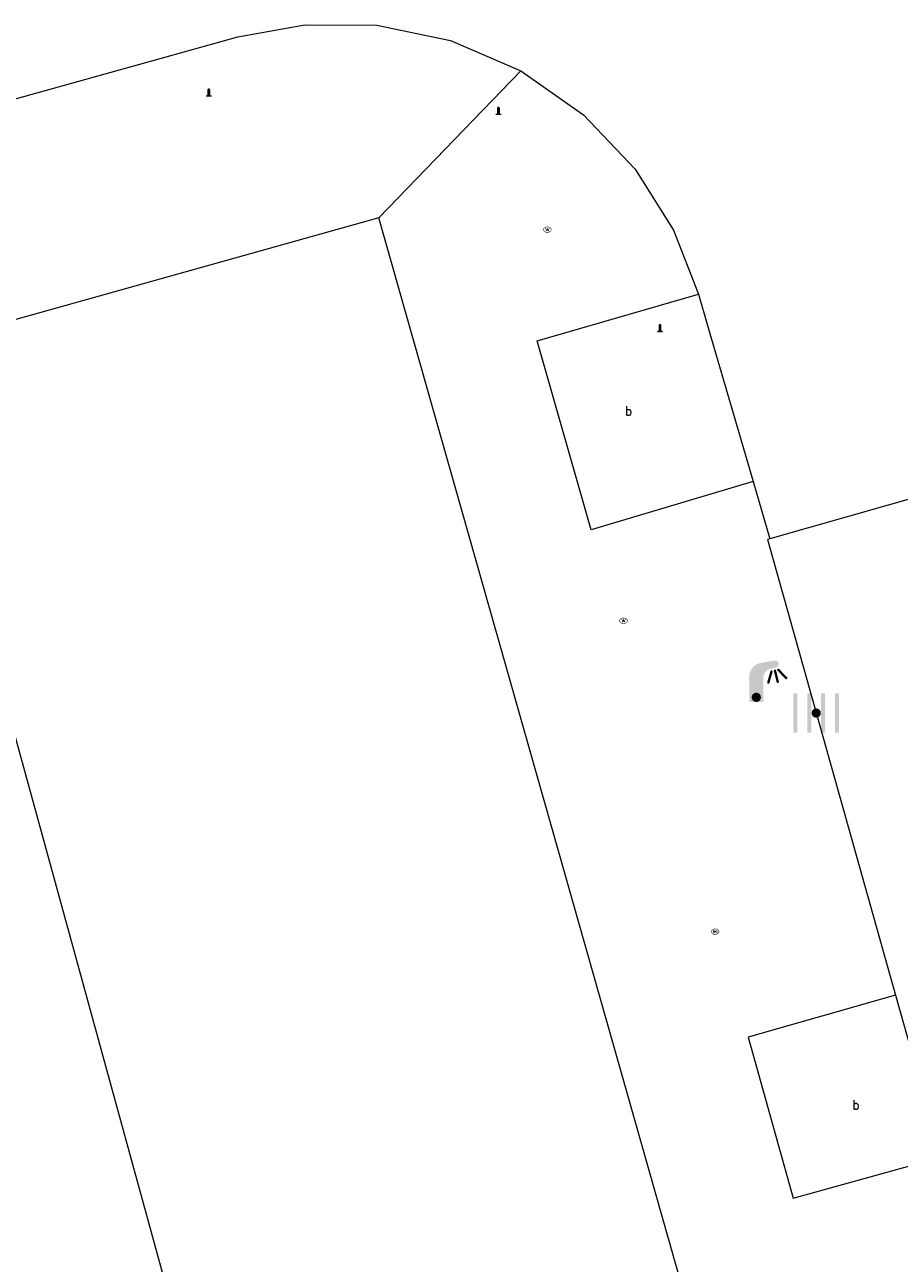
# Model space of a CAD drawing. Header units: metres. Extents: x 197457 to 198138, y 353986 to 354984.
# Tile 13 of 217: x 197567.47 to 197576.85, y 354453.57 to 354466.86. Entities that reach past the tile are written whole.
import ezdxf

# ---------------------------------------------------------------- set-up
doc = ezdxf.new("R2010")
doc.units = ezdxf.units.M
doc.header["$MEASUREMENT"] = 0
for name, color, linetype, lineweight, true_color in [('afsluitpaal', 7, 'Continuous', 0, 0xde7233), ('benzine-   olieput', 7, 'Continuous', 0, 0x104b6e), ('kolk', 7, 'Continuous', 0, 0x104b6e), ('lichtmast', 7, 'Continuous', 0, 0x104b6e)]:
    doc.layers.add(name, color=color, linetype=linetype, lineweight=lineweight, true_color=true_color)
for name, color, linetype, lineweight in [('hoofdgebouw', 1, 'Continuous', 0), ('kant verharding', 7, 'Continuous', 0), ('vlakafsluiter', 1, 'Continuous', 0), ('waterleidingput', 132, 'Continuous', 0), ('weginrichtingselement', 7, 'Continuous', 0)]:
    doc.layers.add(name, color=color, linetype=linetype, lineweight=lineweight)
doc.styles.add('Style-STANDARD', font='STANDARD.shx')

# ---------------------------------------------------------------- blocks, each defined once
blk = doc.blocks.new('kolk')
at = {"layer": 'kolk', "linetype": 'Continuous', "lineweight": 0, "true_color": 0xbd2877}
for points in [[(-0.489, -0.425), (-0.489, 0), (-0.489, 0.425), (-0.404, 0.425), (-0.404, 0), (-0.404, -0.425)], [(-0.191, -0.425), (-0.191, 0), (-0.191, 0.425), (-0.106, 0.425), (-0.106, 0), (-0.106, -0.425)], [(0.106, -0.425), (0.106, 0), (0.106, 0.425), (0.191, 0.425), (0.191, 0), (0.191, -0.425)], [(0.404, -0.425), (0.404, 0), (0.404, 0.425), (0.489, 0.425), (0.489, 0), (0.489, -0.425)]]:
    blk.add_hatch(color=232, dxfattribs=at).paths.add_polyline_path(points)
at = {"layer": 'kolk', "linetype": 'Continuous', "lineweight": 0, "true_color": 0x681648}
blk.add_hatch(color=219, dxfattribs=at).paths.add_polyline_path([(0.1, 0, 1), (-0.1, 0, 1)])
blk = doc.blocks.new('benzineolieput')
at = {"layer": 'benzine-   olieput', "linetype": 'Continuous', "lineweight": 0, "true_color": 0xbd2877}
h = blk.add_hatch(color=232, dxfattribs=at)
edge = h.paths.add_edge_path()
edge.add_spline(control_points=[(0.44, 0), (0.44, 0.04), (0.43, 0.09), (0.36, 0.2), (0.28, 0.26), (0.09, 0.32), (-0.02, 0.33), (-0.22, 0.29), (-0.31, 0.24), (-0.42, 0.12), (-0.44, 0.06), (-0.44, -0.06), (-0.42, -0.12), (-0.33, -0.22), (-0.28, -0.26), (-0.1, -0.33), (0.04, -0.33), (0.27, -0.27), (0.37, -0.2), (0.43, -0.08), (0.44, -0.04), (0.44, 0)], knot_values=[0, 0, 0, 0, 0.060484, 0.060484, 0.178041, 0.178041, 0.295599, 0.295599, 0.413157, 0.413157, 0.498623, 0.498623, 0.584089, 0.584089, 0.669555, 0.669555, 0.808438, 0.808438, 0.94732, 0.94732, 1, 1, 1, 1], degree=3, periodic=0)
edge = h.paths.add_edge_path(flags=16)
edge.add_ellipse((0, 0), major_axis=(0.392, 0), ratio=0.689655, start_angle=0, end_angle=360)
h = blk.add_hatch(color=232, dxfattribs=at)
h.paths.add_polyline_path([(-0.05, -0.09, -0.572477), (-0.05, 0.09, 0.381612), (-0.15, 0.17), (-0.25, 0.17), (-0.25, -0.18), (-0.15, -0.18, 0.381612)])
h.paths.add_polyline_path([(-0.15, -0.12), (-0.2, -0.12), (-0.2, -0.02), (-0.15, -0.02, -1)], flags=16)
h.paths.add_polyline_path([(-0.15, 0.02), (-0.2, 0.02), (-0.2, 0.12), (-0.15, 0.12, -1)], flags=16)
at = {"layer": 'benzine-   olieput', "linetype": 'Continuous', "lineweight": 0, "true_color": 0x681648}
blk.add_hatch(color=219, dxfattribs=at).paths.add_polyline_path([(0.1, 0, 1), (-0.1, 0, 1)])
at = {"layer": 'benzine-   olieput', "linetype": 'Continuous', "lineweight": 0, "true_color": 0xbd2877}
h = blk.add_hatch(color=232, dxfattribs=at)
h.paths.add_polyline_path([(0.27, -0.08), (0.27, 0.07, 1), (0.07, 0.07), (0.07, 0.07, -0.377964), (0.07, -0.07), (0.07, -0.08, 1)])
h.paths.add_polyline_path([(0.12, -0.08), (0.12, 0.07, -1), (0.23, 0.07), (0.23, -0.08, -1)], flags=16)
blk = doc.blocks.new('lichtmast')
at = {"layer": 'lichtmast', "linetype": 'Continuous', "lineweight": 0, "true_color": 0xbd2877}
for points in [[(0.15, 0.419, -0.344151), (0.301, 0.613), (0.428, 0.645, 0.960861), (0.398, 0.791), (0.101, 0.742, 0.366629), (-0.15, 0.446), (-0.15, -0.1), (0, -0.1, -0.414214), (-0.1, 0, -1), (0.1, 0, -0.414214), (0, -0.1), (0.15, -0.1)], [(0.351, 0.55, 1), (0.303, 0.564), (0.234, 0.323, 1), (0.283, 0.31)], [(0.424, 0.581, 1), (0.376, 0.569), (0.436, 0.326, 1), (0.485, 0.339)], [(0.489, 0.61, 1), (0.453, 0.575), (0.626, 0.396, 1), (0.662, 0.43)]]:
    blk.add_hatch(color=232, dxfattribs=at).paths.add_polyline_path(points)
at = {"layer": 'lichtmast', "linetype": 'Continuous', "lineweight": 0, "true_color": 0x681648}
blk.add_hatch(color=219, dxfattribs=at).paths.add_polyline_path([(-0.1, 0, 1), (0.1, 0, 1)])
blk = doc.blocks.new('afsluitpaal')
at = {"layer": 'afsluitpaal', "linetype": 'Continuous', "lineweight": 0, "true_color": 0xbd2877}
blk.add_hatch(color=232, dxfattribs=at).paths.add_polyline_path([(0.15, 0.65, 1), (-0.15, 0.65), (-0.15, 0.05), (-0.3, 0.05), (-0.3, -0.1), (0, -0.1, -0.414214), (-0.1, 0, -1), (0.1, 0, -0.414214), (0, -0.1), (0.3, -0.1), (0.3, 0.05), (0.15, 0.05)])
at = {"layer": 'afsluitpaal', "linetype": 'Continuous', "lineweight": 0, "true_color": 0x681648}
blk.add_hatch(color=219, dxfattribs=at).paths.add_polyline_path([(0.1, 0, 1), (-0.1, 0, 1)])
blk = doc.blocks.new('waterleidingput')
at = {"layer": 'waterleidingput', "linetype": 'Continuous', "lineweight": 0, "true_color": 0x248bcb}
h = blk.add_hatch(color=142, dxfattribs=at)
edge = h.paths.add_edge_path()
edge.add_spline(control_points=[(0.44, 0), (0.44, 0.04), (0.43, 0.09), (0.36, 0.2), (0.28, 0.26), (0.09, 0.32), (-0.02, 0.33), (-0.22, 0.29), (-0.31, 0.24), (-0.42, 0.12), (-0.44, 0.06), (-0.44, -0.06), (-0.42, -0.12), (-0.33, -0.22), (-0.28, -0.26), (-0.1, -0.33), (0.04, -0.33), (0.27, -0.27), (0.37, -0.2), (0.43, -0.08), (0.44, -0.04), (0.44, 0)], knot_values=[0, 0, 0, 0, 0.060484, 0.060484, 0.178041, 0.178041, 0.295599, 0.295599, 0.413157, 0.413157, 0.498623, 0.498623, 0.584089, 0.584089, 0.669555, 0.669555, 0.808438, 0.808438, 0.94732, 0.94732, 1, 1, 1, 1], degree=3, periodic=0)
edge = h.paths.add_edge_path(flags=16)
edge.add_ellipse((0, 0), major_axis=(0.392, 0), ratio=0.689655, start_angle=0, end_angle=360)
for points in [[(-0.05, -0.09, -0.141608), (-0.09, -0.05), (-0.1, -0.09), (-0.17, 0.18), (-0.22, 0.18), (-0.12, -0.17), (-0.07, -0.17)], [(0.03, 0.18), (-0.02, 0.18), (-0.05, 0.09, -0.269854), (0.05, 0.09)], [(0.23, 0.18), (0.18, 0.18), (0.1, -0.09), (0.09, -0.05, -0.141608), (0.05, -0.09), (0.08, -0.17), (0.13, -0.17)]]:
    blk.add_hatch(color=142, dxfattribs=at).paths.add_polyline_path(points)
at = {"layer": 'waterleidingput', "linetype": 'Continuous', "lineweight": 0, "true_color": 0x104b6e}
blk.add_hatch(color=156, dxfattribs=at).paths.add_polyline_path([(0.1, 0, 1), (-0.1, 0, 1)])

msp = doc.modelspace()

# ---------------------------------------------------------------- linework, layer by layer
at = {"layer": 'hoofdgebouw', "linetype": 'Continuous', "lineweight": 0, "flags": 128}
msp.add_lwpolyline([(197567.32, 354459.396), (197558.564, 354457.038), (197560.59, 354449.515), (197569.371, 354451.926), (197567.32, 354459.396)], dxfattribs=at)
at = {"layer": 'kant verharding', "linetype": 'Continuous', "lineweight": 0}
for p, q in [((197566.658, 354465.867), (197568.987, 354466.514)), ((197574.701, 354463.967), (197574.799, 354463.632)), ((197574.799, 354463.632), (197575.286, 354461.956)), ((197580.737, 354462.84), (197575.465, 354461.341)), ((197575.286, 354461.956), (197575.465, 354461.341)), ((197576.815, 354456.444), (197577.304, 354454.702))]:
    msp.add_line(p, q, dxfattribs=at)
at = {"layer": 'kant verharding', "linetype": 'Continuous', "lineweight": 0, "flags": 128}
for points in [[(197568.987, 354466.514), (197569.757, 354466.728), (197570.476, 354466.859), (197571.25, 354466.853), (197572.038, 354466.691), (197572.794, 354466.366)], [(197572.794, 354466.366), (197573.467, 354465.894), (197574.02, 354465.309), (197574.432, 354464.654), (197574.701, 354463.967)], [(197571.269, 354464.786), (197543.461, 354456.997), (197543.43, 354457.129), (197471.977, 354437.222), (197464.474, 354435.399), (197463.701, 354435.103), (197462.954, 354434.693), (197462.258, 354434.171), (197461.637, 354433.549)], [(197589.718, 354396.914), (197590.222, 354398.392), (197586.234, 354413.145), (197585.951, 354413.038), (197571.269, 354464.786)], [(197575.286, 354461.956), (197573.548, 354461.439), (197572.971, 354463.466), (197574.701, 354463.967)], [(197575.465, 354461.341), (197575.441, 354461.334), (197576.815, 354456.444)], [(197576.815, 354456.444), (197575.235, 354455.992), (197575.716, 354454.264), (197577.304, 354454.702)]]:
    msp.add_lwpolyline(points, dxfattribs=at)
at = {"layer": 'vlakafsluiter', "linetype": 'Continuous', "lineweight": 0}
msp.add_line((197571.269, 354464.786), (197572.794, 354466.366), dxfattribs=at)

# ---------------------------------------------------------------- block references
at = {"layer": 'afsluitpaal', "linetype": 'Continuous', "lineweight": 0, "xscale": 0.1, "yscale": 0.1, "zscale": 0.1}
for p in [(197569.446, 354466.097), (197572.554, 354465.901), (197574.288, 354463.569)]:
    msp.add_blockref('afsluitpaal', p, dxfattribs=at)
at = {"layer": 'benzine-   olieput', "linetype": 'Continuous', "lineweight": 0, "xscale": 0.1, "yscale": 0.1, "zscale": 0.1}
msp.add_blockref('benzineolieput', (197574.88, 354457.124), dxfattribs=at)
at = {"layer": 'kolk', "linetype": 'Continuous', "lineweight": 0, "xscale": 0.5, "yscale": 0.5}
msp.add_blockref('kolk', (197575.964, 354459.471), dxfattribs=at)
at = {"layer": 'lichtmast', "linetype": 'Continuous', "lineweight": 0, "xscale": 0.5, "yscale": 0.5}
msp.add_blockref('lichtmast', (197575.321, 354459.639), dxfattribs=at)
at = {"layer": 'waterleidingput', "linetype": 'Continuous', "lineweight": 0, "xscale": 0.1, "yscale": 0.1, "zscale": 0.1}
for p in [(197573.079, 354464.66), (197573.896, 354460.462)]:
    msp.add_blockref('waterleidingput', p, dxfattribs=at)

# ---------------------------------------------------------------- texts
at = {"layer": 'weginrichtingselement', "style": 'Style-STANDARD'}
for p in [(197573.912, 354462.664), (197576.353, 354455.216)]:
    msp.add_text('b', height=0.1, rotation=359.6691, dxfattribs=at).set_placement(p)

doc.saveas('drawing.dxf')
